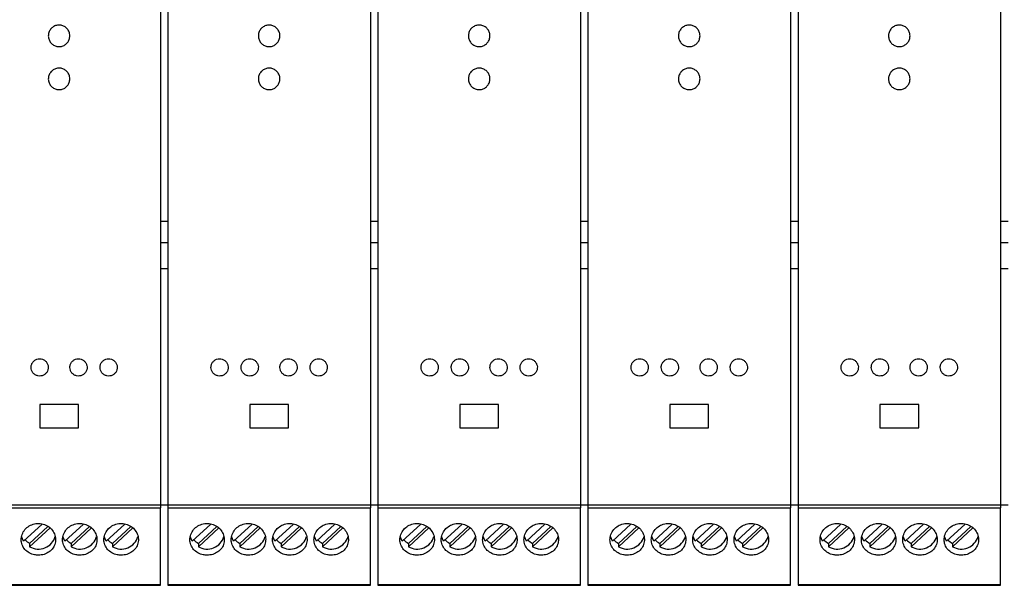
# Model space of a CAD drawing. Header units: millimetres. Extents: x 6 to 415, y 5 to 292.
# Tile 5 of 62: x 157 to 214, y 119 to 152. Entities that reach past the tile are written whole.
import ezdxf

# ---------------------------------------------------------------- set-up
doc = ezdxf.new("R2010")
doc.units = ezdxf.units.MM

msp = doc.modelspace()

# ---------------------------------------------------------------- linework, layer by layer
at = {"color": 7, "linetype": 'Continuous', "lineweight": 25}
for p, q in [((165.4785, 163.0732), (165.4785, 123.4012)), ((165.916, 163.0732), (165.916, 123.4012)), ((177.666, 163.0732), (177.666, 123.4012)), ((178.1035, 163.0732), (178.1035, 123.4012)), ((189.8535, 163.0732), (189.8535, 123.4012)), ((190.291, 163.0732), (190.291, 123.4012)), ((202.041, 163.0732), (202.041, 123.4012)), ((202.4785, 163.0732), (202.4785, 123.4012)), ((214.2285, 163.0732), (214.2285, 123.4012)), ((165.4785, 139.9012), (165.916, 139.9012)), ((177.666, 139.9012), (178.1035, 139.9012)), ((189.8535, 139.9012), (190.291, 139.9012)), ((202.041, 139.9012), (202.4785, 139.9012)), ((214.2285, 139.9012), (214.666, 139.9012)), ((165.4785, 137.1512), (165.916, 137.1512)), ((177.666, 137.1512), (178.1035, 137.1512)), ((189.8535, 137.1512), (190.291, 137.1512)), ((202.041, 137.1512), (202.4785, 137.1512)), ((214.2285, 137.1512), (214.666, 137.1512)), ((160.7285, 129.2512), (158.4785, 129.2512)), ((158.4785, 129.2512), (158.4785, 127.9012)), ((160.7285, 127.9012), (160.7285, 129.2512)), ((172.916, 129.2512), (170.666, 129.2512)), ((170.666, 129.2512), (170.666, 127.9012)), ((172.916, 127.9012), (172.916, 129.2512)), ((185.1035, 129.2512), (182.8535, 129.2512)), ((182.8535, 129.2512), (182.8535, 127.9012)), ((185.1035, 127.9012), (185.1035, 129.2512)), ((197.291, 129.2512), (195.041, 129.2512)), ((195.041, 129.2512), (195.041, 127.9012)), ((197.291, 127.9012), (197.291, 129.2512)), ((209.4785, 129.2512), (207.2285, 129.2512)), ((207.2285, 129.2512), (207.2285, 127.9012)), ((209.4785, 127.9012), (209.4785, 129.2512)), ((158.4785, 127.9012), (160.7285, 127.9012)), ((170.666, 127.9012), (172.916, 127.9012)), ((182.8535, 127.9012), (185.1035, 127.9012)), ((195.041, 127.9012), (197.291, 127.9012)), ((207.2285, 127.9012), (209.4785, 127.9012)), ((165.4785, 123.4012), (153.7285, 123.4012)), ((165.4785, 123.4012), (165.4785, 123.2512)), ((165.916, 123.4012), (165.4785, 123.4012)), ((177.666, 123.4012), (165.916, 123.4012)), ((165.916, 123.4012), (165.916, 123.2512)), ((177.666, 123.4012), (177.666, 123.2512)), ((178.1035, 123.4012), (177.666, 123.4012)), ((189.8535, 123.4012), (178.1035, 123.4012)), ((178.1035, 123.4012), (178.1035, 123.2512)), ((189.8535, 123.4012), (189.8535, 123.2512)), ((190.291, 123.4012), (189.8535, 123.4012)), ((202.041, 123.4012), (190.291, 123.4012)), ((190.291, 123.4012), (190.291, 123.2512)), ((202.041, 123.4012), (202.041, 123.2512)), ((202.4785, 123.4012), (202.041, 123.4012)), ((214.2285, 123.4012), (202.4785, 123.4012)), ((202.4785, 123.4012), (202.4785, 123.2512)), ((214.2285, 123.4012), (214.2285, 123.2512)), ((214.666, 123.4012), (214.2285, 123.4012)), ((153.7285, 123.2512), (165.4785, 123.2512)), ((165.4785, 118.7996), (165.4785, 123.2512)), ((165.916, 123.2512), (177.666, 123.2512)), ((165.916, 123.2512), (165.916, 118.7996)), ((177.666, 118.7996), (177.666, 123.2512)), ((178.1035, 123.2512), (189.8535, 123.2512)), ((178.1035, 123.2512), (178.1035, 118.7996)), ((189.8535, 118.7996), (189.8535, 123.2512)), ((190.291, 123.2512), (202.041, 123.2512)), ((190.291, 123.2512), (190.291, 118.7996)), ((202.041, 118.7996), (202.041, 123.2512)), ((202.4785, 123.2512), (214.2285, 123.2512)), ((202.4785, 123.2512), (202.4785, 118.7996)), ((214.2285, 118.7996), (214.2285, 123.2512)), ((157.5421, 121.3181), (158.6181, 122.3109)), ((159.9421, 121.3181), (161.0181, 122.3109)), ((162.3421, 121.3181), (163.4181, 122.3109)), ((167.3296, 121.3181), (168.4056, 122.3109)), ((169.7296, 121.3181), (170.8056, 122.3109)), ((172.1296, 121.3181), (173.2056, 122.3109)), ((174.5296, 121.3181), (175.6056, 122.3109)), ((179.5171, 121.3181), (180.5931, 122.3109)), ((181.9171, 121.3181), (182.9931, 122.3109)), ((184.3171, 121.3181), (185.3931, 122.3109)), ((186.7171, 121.3181), (187.7931, 122.3109)), ((191.7046, 121.3181), (192.7806, 122.3109)), ((194.1046, 121.3181), (195.1806, 122.3109)), ((196.5046, 121.3181), (197.5806, 122.3109)), ((198.9046, 121.3181), (199.9806, 122.3109)), ((203.8921, 121.3181), (204.9681, 122.3109)), ((206.2921, 121.3181), (207.3681, 122.3109)), ((208.6921, 121.3181), (209.7681, 122.3109)), ((211.0921, 121.3181), (212.1681, 122.3109)), ((158.96, 122.1667), (157.8956, 121.1846)), ((159.0802, 122.0849), (157.8956, 120.9918)), ((161.36, 122.1667), (160.2956, 121.1846)), ((161.4802, 122.0849), (160.2956, 120.9918)), ((163.76, 122.1667), (162.6956, 121.1846)), ((163.8802, 122.0849), (162.6956, 120.9918)), ((168.7475, 122.1667), (167.6831, 121.1846)), ((168.8677, 122.0849), (167.6831, 120.9918)), ((171.1475, 122.1667), (170.0831, 121.1846)), ((171.2677, 122.0849), (170.0831, 120.9918)), ((173.5475, 122.1667), (172.4831, 121.1846)), ((173.6677, 122.0849), (172.4831, 120.9918)), ((175.9475, 122.1667), (174.8831, 121.1846)), ((176.0677, 122.0849), (174.8831, 120.9918)), ((180.935, 122.1667), (179.8706, 121.1846)), ((181.0552, 122.0849), (179.8706, 120.9918)), ((183.335, 122.1667), (182.2706, 121.1846)), ((183.4552, 122.0849), (182.2706, 120.9918)), ((185.735, 122.1667), (184.6706, 121.1846)), ((185.8552, 122.0849), (184.6706, 120.9918)), ((188.135, 122.1667), (187.0706, 121.1846)), ((188.2552, 122.0849), (187.0706, 120.9918)), ((193.1225, 122.1667), (192.0581, 121.1846)), ((193.2427, 122.0849), (192.0581, 120.9918)), ((195.5225, 122.1667), (194.4581, 121.1846)), ((195.6427, 122.0849), (194.4581, 120.9918)), ((197.9225, 122.1667), (196.8581, 121.1846)), ((198.0427, 122.0849), (196.8581, 120.9918)), ((200.3225, 122.1667), (199.2581, 121.1846)), ((200.4427, 122.0849), (199.2581, 120.9918)), ((205.31, 122.1667), (204.2456, 121.1846)), ((205.4302, 122.0849), (204.2456, 120.9918)), ((207.71, 122.1667), (206.6456, 121.1846)), ((207.8302, 122.0849), (206.6456, 120.9918)), ((210.11, 122.1667), (209.0456, 121.1846)), ((210.2302, 122.0849), (209.0456, 120.9918)), ((212.51, 122.1667), (211.4456, 121.1846)), ((212.6302, 122.0849), (211.4456, 120.9918)), ((157.5421, 121.3181), (157.4263, 121.5906)), ((157.8956, 121.1846), (157.8956, 120.9918)), ((159.9421, 121.3181), (159.8263, 121.5906)), ((160.2956, 121.1846), (160.2956, 120.9918)), ((162.3421, 121.3181), (162.2263, 121.5906)), ((162.6956, 121.1846), (162.6956, 120.9918)), ((167.3296, 121.3181), (167.2138, 121.5906)), ((167.6831, 121.1846), (167.6831, 120.9918)), ((169.7296, 121.3181), (169.6138, 121.5906)), ((170.0831, 121.1846), (170.0831, 120.9918)), ((172.1296, 121.3181), (172.0138, 121.5906)), ((172.4831, 121.1846), (172.4831, 120.9918)), ((174.5296, 121.3181), (174.4138, 121.5906)), ((174.8831, 121.1846), (174.8831, 120.9918)), ((179.5171, 121.3181), (179.4013, 121.5906)), ((179.8706, 121.1846), (179.8706, 120.9918)), ((181.9171, 121.3181), (181.8013, 121.5906)), ((182.2706, 121.1846), (182.2706, 120.9918)), ((184.3171, 121.3181), (184.2013, 121.5906)), ((184.6706, 121.1846), (184.6706, 120.9918)), ((186.7171, 121.3181), (186.6013, 121.5906)), ((187.0706, 121.1846), (187.0706, 120.9918)), ((191.7046, 121.3181), (191.5888, 121.5906)), ((192.0581, 121.1846), (192.0581, 120.9918)), ((194.1046, 121.3181), (193.9888, 121.5906)), ((194.4581, 121.1846), (194.4581, 120.9918)), ((196.5046, 121.3181), (196.3888, 121.5906)), ((196.8581, 121.1846), (196.8581, 120.9918)), ((198.9046, 121.3181), (198.7888, 121.5906)), ((199.2581, 121.1846), (199.2581, 120.9918)), ((203.8921, 121.3181), (203.7763, 121.5906)), ((204.2456, 121.1846), (204.2456, 120.9918)), ((206.2921, 121.3181), (206.1763, 121.5906)), ((206.6456, 121.1846), (206.6456, 120.9918)), ((208.6921, 121.3181), (208.5763, 121.5906)), ((209.0456, 121.1846), (209.0456, 120.9918)), ((211.0921, 121.3181), (210.9763, 121.5906)), ((211.4456, 121.1846), (211.4456, 120.9918)), ((153.7285, 118.7996), (165.4785, 118.7996)), ((153.7285, 118.7512), (165.4785, 118.7512)), ((165.4785, 118.7512), (165.4785, 118.7996)), ((165.916, 118.7996), (177.666, 118.7996)), ((165.916, 118.7996), (165.916, 118.7512)), ((165.916, 118.7512), (177.666, 118.7512)), ((177.666, 118.7512), (177.666, 118.7996)), ((178.1035, 118.7996), (189.8535, 118.7996)), ((178.1035, 118.7996), (178.1035, 118.7512)), ((178.1035, 118.7512), (189.8535, 118.7512)), ((189.8535, 118.7512), (189.8535, 118.7996)), ((190.291, 118.7996), (202.041, 118.7996)), ((190.291, 118.7996), (190.291, 118.7512)), ((190.291, 118.7512), (202.041, 118.7512)), ((202.041, 118.7512), (202.041, 118.7996)), ((202.4785, 118.7996), (214.2285, 118.7996)), ((202.4785, 118.7996), (202.4785, 118.7512)), ((202.4785, 118.7512), (214.2285, 118.7512)), ((214.2285, 118.7512), (214.2285, 118.7996))]:
    msp.add_line(p, q, dxfattribs=at)
at = {"color": 8, "linetype": 'Continuous', "lineweight": 25}
for p, q in [((165.4785, 138.6512), (165.916, 138.6512)), ((177.666, 138.6512), (178.1035, 138.6512)), ((189.8535, 138.6512), (190.291, 138.6512)), ((202.041, 138.6512), (202.4785, 138.6512)), ((214.2285, 138.6512), (214.666, 138.6512))]:
    msp.add_line(p, q, dxfattribs=at)
at = {"color": 7, "linetype": 'Continuous', "lineweight": 25}
for centre, radius, start, end in [((158.3625, 122.0479), 0.9815, 221.53383, 241.59849), ((158.4044, 121.8711), 1.0159, 239.94601, 343.85018), ((160.7624, 122.0478), 0.9814, 221.53237, 241.59839), ((160.8044, 121.8711), 1.0159, 239.94598, 343.85021), ((163.1626, 122.0481), 0.9817, 221.53684, 241.59548), ((163.2044, 121.8711), 1.0159, 239.94601, 343.85018), ((168.1501, 122.0481), 0.9817, 221.53589, 241.59565), ((168.1919, 121.8711), 1.0159, 239.94608, 343.85002), ((170.55, 122.0479), 0.9815, 221.53366, 241.59711), ((170.5919, 121.8711), 1.0159, 239.94608, 343.85002), ((172.95, 122.0479), 0.9815, 221.53366, 241.59711), ((172.9919, 121.8711), 1.0159, 239.94608, 343.85002), ((175.3499, 122.0479), 0.9814, 221.5331, 241.59844), ((175.3919, 121.8711), 1.0159, 239.94606, 343.85013), ((180.3375, 122.0479), 0.9815, 221.53366, 241.59711), ((180.3794, 121.8711), 1.0159, 239.94608, 343.85002), ((182.7375, 122.0479), 0.9815, 221.53366, 241.59711), ((182.7794, 121.8711), 1.0159, 239.94608, 343.85002), ((185.1374, 122.0479), 0.9814, 221.5331, 241.59844), ((185.1794, 121.8711), 1.0159, 239.94606, 343.85013), ((187.5374, 122.0479), 0.9814, 221.5331, 241.59844), ((187.5794, 121.8711), 1.0159, 239.946, 343.8502), ((192.525, 122.0479), 0.9815, 221.53366, 241.59711), ((192.5669, 121.8711), 1.0159, 239.94608, 343.85002), ((194.9249, 122.0479), 0.9814, 221.5331, 241.59844), ((194.9669, 121.8711), 1.0159, 239.94603, 343.85016), ((197.325, 122.048), 0.9816, 221.5344, 241.59676), ((197.3669, 121.8711), 1.0159, 239.9462, 343.84989), ((199.725, 122.0479), 0.9815, 221.53412, 241.59743), ((199.7669, 121.8711), 1.0159, 239.94607, 343.85007), ((204.7125, 122.0479), 0.9815, 221.53338, 241.59778), ((204.7544, 121.8711), 1.0159, 239.94604, 343.85011), ((207.1125, 122.048), 0.9816, 221.5344, 241.59676), ((207.1544, 121.8711), 1.0159, 239.94605, 343.85004), ((209.5125, 122.0479), 0.9815, 221.53412, 241.59743), ((209.5544, 121.8711), 1.0159, 239.94607, 343.85007), ((211.9125, 122.048), 0.9815, 221.53431, 241.59724), ((211.9544, 121.8711), 1.0159, 239.94605, 343.85009)]:
    msp.add_arc(centre, radius, start, end, dxfattribs=at)
for points, knots in [([(160.2285, 150.6512), (160.2216, 150.5809), (160.2078, 150.4403), (160.1, 150.2532), (159.9412, 150.111), (159.7431, 150.0297), (159.5296, 150.0185), (159.3244, 150.0786), (159.1506, 150.2032), (159.0279, 150.3783), (158.9701, 150.5842), (158.9836, 150.7977), (159.0671, 150.9947), (159.2111, 151.153), (159.3994, 151.2546), (159.6106, 151.2881), (159.8209, 151.2499), (160.0069, 151.1442), (160.1465, 150.9831), (160.2186, 150.809), (160.2257, 150.6951), (160.2285, 150.6512)], [0, 0, 0, 0, 0.0537159, 0.1074319, 0.1611348, 0.2148167, 0.2684811, 0.3221377, 0.3757992, 0.4294729, 0.4831677, 0.536883, 0.5906099, 0.6443305, 0.6980297, 0.7516987, 0.8053453, 0.8589929, 0.9126613, 0.9663594, 1, 1, 1, 1]), ([(172.416, 150.6512), (172.4091, 150.5809), (172.3953, 150.4403), (172.2875, 150.2532), (172.1287, 150.111), (171.9306, 150.0297), (171.7171, 150.0185), (171.5119, 150.0786), (171.3381, 150.2032), (171.2154, 150.3783), (171.1576, 150.5842), (171.1711, 150.7977), (171.2546, 150.9947), (171.3986, 151.153), (171.5869, 151.2546), (171.7981, 151.2881), (172.0084, 151.2499), (172.1944, 151.1442), (172.334, 150.9831), (172.4061, 150.809), (172.4132, 150.6951), (172.416, 150.6512)], [0, 0, 0, 0, 0.0537158, 0.1074323, 0.1611352, 0.2148162, 0.2684807, 0.3221382, 0.375799, 0.4294732, 0.4831681, 0.5368835, 0.5906101, 0.6443313, 0.6980297, 0.7516978, 0.8053454, 0.8589922, 0.9126607, 0.9663595, 1, 1, 1, 1]), ([(184.6035, 150.6512), (184.5966, 150.5809), (184.5828, 150.4403), (184.475, 150.2532), (184.3162, 150.111), (184.1181, 150.0297), (183.9046, 150.0185), (183.6994, 150.0786), (183.5256, 150.2032), (183.4029, 150.3783), (183.3451, 150.5842), (183.3586, 150.7977), (183.4421, 150.9947), (183.5861, 151.153), (183.7744, 151.2546), (183.9856, 151.2881), (184.1959, 151.2499), (184.3819, 151.1442), (184.5215, 150.9831), (184.5936, 150.809), (184.6007, 150.6951), (184.6035, 150.6512)], [0, 0, 0, 0, 0.0537158, 0.1074323, 0.1611352, 0.2148162, 0.2684807, 0.3221382, 0.375799, 0.4294732, 0.4831681, 0.5368835, 0.5906101, 0.6443313, 0.6980297, 0.7516978, 0.8053454, 0.8589922, 0.9126607, 0.9663595, 1, 1, 1, 1]), ([(196.791, 150.6512), (196.7841, 150.5809), (196.7703, 150.4403), (196.6625, 150.2532), (196.5037, 150.111), (196.3056, 150.0297), (196.0921, 150.0185), (195.8869, 150.0786), (195.7131, 150.2032), (195.5904, 150.3783), (195.5326, 150.5842), (195.5461, 150.7977), (195.6296, 150.9947), (195.7736, 151.153), (195.9619, 151.2546), (196.1731, 151.2881), (196.3834, 151.2499), (196.5694, 151.1442), (196.709, 150.9831), (196.7811, 150.809), (196.7882, 150.6951), (196.791, 150.6512)], [0, 0, 0, 0, 0.0537159, 0.1074323, 0.1611349, 0.2148164, 0.2684808, 0.3221384, 0.3757992, 0.4294733, 0.4831681, 0.5368834, 0.59061, 0.6443315, 0.6980299, 0.751698, 0.8053451, 0.8589923, 0.9126608, 0.9663595, 1, 1, 1, 1]), ([(208.9785, 150.6512), (208.9716, 150.5809), (208.9578, 150.4403), (208.85, 150.2532), (208.6912, 150.111), (208.4931, 150.0297), (208.2796, 150.0185), (208.0744, 150.0786), (207.9006, 150.2032), (207.7779, 150.3783), (207.7201, 150.5842), (207.7336, 150.7977), (207.8171, 150.9947), (207.9611, 151.153), (208.1494, 151.2546), (208.3606, 151.2881), (208.5709, 151.2499), (208.7569, 151.1442), (208.8965, 150.9831), (208.9686, 150.809), (208.9757, 150.6951), (208.9785, 150.6512)], [0, 0, 0, 0, 0.0537159, 0.1074321, 0.161135, 0.2148165, 0.268481, 0.3221385, 0.3757989, 0.4294734, 0.4831681, 0.5368834, 0.59061, 0.6443315, 0.69803, 0.751698, 0.8053451, 0.8589923, 0.9126608, 0.9663595, 1, 1, 1, 1]), ([(160.2285, 148.1512), (160.2216, 148.0809), (160.2078, 147.9403), (160.1, 147.7532), (159.9413, 147.611), (159.7432, 147.5297), (159.5297, 147.5185), (159.3245, 147.5786), (159.1507, 147.7032), (159.0279, 147.8783), (158.9701, 148.0842), (158.9836, 148.2977), (159.0671, 148.4946), (159.211, 148.6529), (159.3992, 148.7545), (159.6104, 148.7881), (159.8208, 148.7499), (160.0069, 148.6442), (160.1465, 148.4831), (160.2186, 148.3089), (160.2257, 148.195), (160.2285, 148.1512)], [0, 0, 0, 0, 0.0536935, 0.1073871, 0.1610782, 0.2147642, 0.2684469, 0.3221306, 0.3758142, 0.4294989, 0.4831878, 0.5368811, 0.5905783, 0.6442753, 0.6979674, 0.7516524, 0.805329, 0.8590065, 0.9126913, 0.9663833, 1, 1, 1, 1]), ([(172.416, 148.1512), (172.4091, 148.0809), (172.3953, 147.9403), (172.2875, 147.7532), (172.1288, 147.611), (171.9307, 147.5297), (171.7172, 147.5185), (171.512, 147.5786), (171.3382, 147.7032), (171.2154, 147.8783), (171.1576, 148.0842), (171.1711, 148.2977), (171.2546, 148.4946), (171.3985, 148.6529), (171.5867, 148.7545), (171.7979, 148.7881), (172.0083, 148.7499), (172.1944, 148.6442), (172.334, 148.4831), (172.4061, 148.3089), (172.4132, 148.195), (172.416, 148.1512)], [0, 0, 0, 0, 0.0536935, 0.107387, 0.1610774, 0.2147635, 0.2684481, 0.3221308, 0.3758137, 0.4294989, 0.4831875, 0.5368807, 0.5905779, 0.6442749, 0.6979678, 0.7516519, 0.8053294, 0.8590069, 0.912691, 0.9663834, 1, 1, 1, 1]), ([(184.6035, 148.1512), (184.5966, 148.0809), (184.5828, 147.9403), (184.475, 147.7532), (184.3163, 147.611), (184.1182, 147.5297), (183.9047, 147.5185), (183.6995, 147.5786), (183.5257, 147.7032), (183.4029, 147.8783), (183.3451, 148.0842), (183.3586, 148.2977), (183.4421, 148.4946), (183.586, 148.6529), (183.7742, 148.7545), (183.9854, 148.7881), (184.1958, 148.7499), (184.3819, 148.6442), (184.5215, 148.4831), (184.5936, 148.3089), (184.6007, 148.195), (184.6035, 148.1512)], [0, 0, 0, 0, 0.0536935, 0.107387, 0.1610774, 0.2147635, 0.2684471, 0.3221308, 0.3758136, 0.4294989, 0.4831874, 0.5368807, 0.5905779, 0.6442749, 0.6979678, 0.7516519, 0.8053294, 0.8590069, 0.912691, 0.9663834, 1, 1, 1, 1]), ([(196.791, 148.1512), (196.7841, 148.0809), (196.7703, 147.9403), (196.6625, 147.7532), (196.5038, 147.611), (196.3057, 147.5297), (196.0922, 147.5185), (195.887, 147.5786), (195.7132, 147.7032), (195.5904, 147.8783), (195.5326, 148.0842), (195.5461, 148.2977), (195.6296, 148.4946), (195.7735, 148.6529), (195.9617, 148.7545), (196.1729, 148.7881), (196.3833, 148.7499), (196.5694, 148.6442), (196.709, 148.4831), (196.7811, 148.3089), (196.7882, 148.195), (196.791, 148.1512)], [0, 0, 0, 0, 0.0536936, 0.1073872, 0.1610776, 0.2147636, 0.2684478, 0.3221305, 0.3758138, 0.4294987, 0.4831873, 0.5368806, 0.5905778, 0.6442751, 0.6979676, 0.7516518, 0.8053293, 0.8590068, 0.9126909, 0.9663833, 1, 1, 1, 1]), ([(208.9785, 148.1512), (208.9716, 148.0809), (208.9578, 147.9403), (208.85, 147.7532), (208.6913, 147.611), (208.4932, 147.5297), (208.2797, 147.5185), (208.0745, 147.5786), (207.9007, 147.7032), (207.7779, 147.8783), (207.7201, 148.0842), (207.7336, 148.2977), (207.8171, 148.4946), (207.961, 148.6529), (208.1492, 148.7545), (208.3604, 148.7881), (208.5708, 148.7499), (208.7569, 148.6442), (208.8965, 148.4831), (208.9686, 148.3089), (208.9757, 148.195), (208.9785, 148.1512)], [0, 0, 0, 0, 0.0536936, 0.1073872, 0.1610776, 0.2147636, 0.2684473, 0.3221305, 0.3758138, 0.4294987, 0.4831873, 0.5368806, 0.5905778, 0.6442751, 0.6979676, 0.7516518, 0.8053293, 0.8590068, 0.9126909, 0.9663833, 1, 1, 1, 1]), ([(157.9785, 131.4012), (157.9841, 131.3448), (157.9952, 131.2319), (158.082, 131.0818), (158.2097, 130.9681), (158.3687, 130.9036), (158.5392, 130.8953), (158.7027, 130.9437), (158.841, 131.0431), (158.9389, 131.1828), (158.9853, 131.3475), (158.9744, 131.5187), (158.9072, 131.6768), (158.7913, 131.8036), (158.6401, 131.8845), (158.4712, 131.9107), (158.3035, 131.8797), (158.1553, 131.7951), (158.044, 131.6665), (157.9864, 131.5275), (157.9807, 131.4364), (157.9785, 131.4012)], [0, 0, 0, 0, 0.0539967, 0.107998, 0.1618939, 0.2155557, 0.2689909, 0.322315, 0.3756954, 0.4292707, 0.4830889, 0.5370873, 0.5911244, 0.645049, 0.6987616, 0.7522635, 0.8056339, 0.8590051, 0.9125097, 0.9662272, 1, 1, 1, 1]), ([(160.2285, 131.4012), (160.2341, 131.3448), (160.2452, 131.2319), (160.332, 131.0818), (160.4597, 130.9681), (160.6187, 130.9036), (160.7892, 130.8953), (160.9527, 130.9437), (161.091, 131.0431), (161.1889, 131.1828), (161.2353, 131.3475), (161.2244, 131.5187), (161.1572, 131.6768), (161.0413, 131.8036), (160.8901, 131.8845), (160.7212, 131.9107), (160.5535, 131.8797), (160.4053, 131.7951), (160.294, 131.6665), (160.2364, 131.5275), (160.2307, 131.4364), (160.2285, 131.4012)], [0, 0, 0, 0, 0.05399676, 0.10799807, 0.16189393, 0.21555579, 0.26899096, 0.32231513, 0.37569554, 0.42927085, 0.48308904, 0.53708749, 0.59112459, 0.64504914, 0.69876388, 0.75226342, 0.80563387, 0.8590051, 0.91250964, 0.96622723, 1, 1, 1, 1]), ([(161.9785, 131.4012), (161.9841, 131.3448), (161.9952, 131.2319), (162.082, 131.0818), (162.2097, 130.9681), (162.3687, 130.9036), (162.5392, 130.8953), (162.7027, 130.9437), (162.841, 131.0431), (162.9389, 131.1828), (162.9853, 131.3475), (162.9744, 131.5187), (162.9072, 131.6768), (162.7913, 131.8036), (162.6401, 131.8845), (162.4712, 131.9107), (162.3035, 131.8797), (162.1553, 131.7951), (162.044, 131.6665), (161.9864, 131.5275), (161.9807, 131.4364), (161.9785, 131.4012)], [0, 0, 0, 0, 0.05399676, 0.10799807, 0.16189393, 0.21555579, 0.26899096, 0.32231513, 0.37569554, 0.42927085, 0.48308904, 0.53708749, 0.59112459, 0.64504914, 0.69876388, 0.75226342, 0.80563387, 0.8590051, 0.91250964, 0.96622723, 1, 1, 1, 1]), ([(168.416, 131.4012), (168.4216, 131.3448), (168.4327, 131.2319), (168.5195, 131.0818), (168.6472, 130.9681), (168.8062, 130.9036), (168.9767, 130.8953), (169.1402, 130.9437), (169.2785, 131.0431), (169.3764, 131.1828), (169.4228, 131.3475), (169.4119, 131.5187), (169.3447, 131.6768), (169.2288, 131.8036), (169.0776, 131.8845), (168.9087, 131.9107), (168.741, 131.8797), (168.5928, 131.7951), (168.4815, 131.6665), (168.4239, 131.5275), (168.4182, 131.4364), (168.416, 131.4012)], [0, 0, 0, 0, 0.0539969, 0.1079971, 0.1618938, 0.2155568, 0.2689919, 0.3223161, 0.3756955, 0.4292708, 0.4830887, 0.537087, 0.5911241, 0.6450479, 0.6987626, 0.7522633, 0.8056326, 0.8590048, 0.9125093, 0.9662274, 1, 1, 1, 1]), ([(170.166, 131.4012), (170.1716, 131.3448), (170.1827, 131.2319), (170.2695, 131.0818), (170.3972, 130.9681), (170.5562, 130.9036), (170.7267, 130.8953), (170.8902, 130.9437), (171.0285, 131.0431), (171.1264, 131.1828), (171.1728, 131.3475), (171.1619, 131.5187), (171.0947, 131.6768), (170.9788, 131.8036), (170.8276, 131.8845), (170.6587, 131.9107), (170.491, 131.8797), (170.3428, 131.7951), (170.2315, 131.6665), (170.1739, 131.5275), (170.1682, 131.4364), (170.166, 131.4012)], [0, 0, 0, 0, 0.0539969, 0.1079971, 0.1618938, 0.2155568, 0.2689919, 0.3223161, 0.3756955, 0.4292708, 0.4830887, 0.537087, 0.5911241, 0.6450479, 0.6987626, 0.7522633, 0.8056326, 0.8590048, 0.9125093, 0.9662274, 1, 1, 1, 1]), ([(172.416, 131.4012), (172.4216, 131.3448), (172.4327, 131.2319), (172.5195, 131.0818), (172.6472, 130.9681), (172.8062, 130.9036), (172.9767, 130.8953), (173.1402, 130.9437), (173.2785, 131.0431), (173.3764, 131.1828), (173.4228, 131.3475), (173.4119, 131.5187), (173.3447, 131.6768), (173.2288, 131.8036), (173.0776, 131.8845), (172.9087, 131.9107), (172.741, 131.8797), (172.5928, 131.7951), (172.4815, 131.6665), (172.4239, 131.5275), (172.4182, 131.4364), (172.416, 131.4012)], [0, 0, 0, 0, 0.053997, 0.1079972, 0.161894, 0.215557, 0.2689923, 0.3223153, 0.3756948, 0.4292702, 0.4830884, 0.5370869, 0.5911236, 0.6450474, 0.6987622, 0.752263, 0.8056323, 0.8590046, 0.9125092, 0.9662273, 1, 1, 1, 1]), ([(174.166, 131.4012), (174.1716, 131.3448), (174.1827, 131.2319), (174.2695, 131.0818), (174.3972, 130.9681), (174.5562, 130.9036), (174.7267, 130.8953), (174.8902, 130.9437), (175.0285, 131.0431), (175.1264, 131.1828), (175.1728, 131.3475), (175.1619, 131.5187), (175.0947, 131.6768), (174.9788, 131.8036), (174.8276, 131.8845), (174.6587, 131.9107), (174.491, 131.8797), (174.3428, 131.7951), (174.2315, 131.6665), (174.1739, 131.5275), (174.1682, 131.4364), (174.166, 131.4012)], [0, 0, 0, 0, 0.053997, 0.1079972, 0.161894, 0.215557, 0.2689922, 0.3223164, 0.375695, 0.4292703, 0.4830885, 0.537087, 0.5911237, 0.6450475, 0.6987623, 0.752263, 0.8056324, 0.8590047, 0.9125093, 0.9662273, 1, 1, 1, 1]), ([(180.6035, 131.4012), (180.6091, 131.3448), (180.6202, 131.2319), (180.707, 131.0818), (180.8347, 130.9681), (180.9937, 130.9036), (181.1642, 130.8953), (181.3277, 130.9437), (181.466, 131.0431), (181.5639, 131.1828), (181.6103, 131.3475), (181.5994, 131.5187), (181.5322, 131.6768), (181.4163, 131.8036), (181.2651, 131.8845), (181.0962, 131.9107), (180.9285, 131.8797), (180.7803, 131.7951), (180.669, 131.6665), (180.6114, 131.5275), (180.6057, 131.4364), (180.6035, 131.4012)], [0, 0, 0, 0, 0.05399697, 0.10799715, 0.16189392, 0.21555689, 0.26899209, 0.32231627, 0.37569574, 0.42927107, 0.48308895, 0.53708734, 0.59112447, 0.64504823, 0.698763, 0.75226372, 0.80563303, 0.85900427, 0.91250961, 0.96622722, 1, 1, 1, 1]), ([(182.3535, 131.4012), (182.3591, 131.3448), (182.3702, 131.2319), (182.457, 131.0818), (182.5847, 130.9681), (182.7437, 130.9036), (182.9142, 130.8953), (183.0777, 130.9437), (183.216, 131.0431), (183.3139, 131.1828), (183.3603, 131.3475), (183.3494, 131.5187), (183.2822, 131.6768), (183.1663, 131.8036), (183.0151, 131.8845), (182.8462, 131.9107), (182.6785, 131.8797), (182.5303, 131.7951), (182.419, 131.6665), (182.3614, 131.5275), (182.3557, 131.4364), (182.3535, 131.4012)], [0, 0, 0, 0, 0.053997, 0.1079971, 0.1618939, 0.2155568, 0.268992, 0.3223161, 0.3756956, 0.4292709, 0.4830891, 0.5370875, 0.5911246, 0.6450484, 0.6987631, 0.7522638, 0.8056331, 0.8590043, 0.9125096, 0.9662272, 1, 1, 1, 1]), ([(184.6035, 131.4012), (184.6091, 131.3448), (184.6202, 131.2319), (184.707, 131.0818), (184.8347, 130.9681), (184.9937, 130.9036), (185.1642, 130.8953), (185.3277, 130.9437), (185.466, 131.0431), (185.5639, 131.1828), (185.6103, 131.3475), (185.5994, 131.5187), (185.5322, 131.6768), (185.4163, 131.8036), (185.2651, 131.8845), (185.0962, 131.9107), (184.9285, 131.8797), (184.7803, 131.7951), (184.669, 131.6665), (184.6114, 131.5275), (184.6057, 131.4364), (184.6035, 131.4012)], [0, 0, 0, 0, 0.053997, 0.1079971, 0.1618939, 0.2155568, 0.268992, 0.3223162, 0.3756957, 0.4292703, 0.4830885, 0.5370869, 0.591124, 0.6450477, 0.6987625, 0.7522632, 0.8056325, 0.8590048, 0.9125093, 0.9662274, 1, 1, 1, 1]), ([(186.3535, 131.4012), (186.3591, 131.3448), (186.3702, 131.2319), (186.457, 131.0818), (186.5847, 130.9681), (186.7437, 130.9036), (186.9142, 130.8953), (187.0777, 130.9437), (187.216, 131.0431), (187.3139, 131.1828), (187.3603, 131.3475), (187.3494, 131.5187), (187.2822, 131.6768), (187.1663, 131.8036), (187.0151, 131.8845), (186.8462, 131.9107), (186.6785, 131.8797), (186.5303, 131.7951), (186.419, 131.6665), (186.3614, 131.5275), (186.3557, 131.4364), (186.3535, 131.4012)], [0, 0, 0, 0, 0.0539969, 0.1079971, 0.1618938, 0.2155568, 0.2689919, 0.3223161, 0.3756955, 0.4292708, 0.4830887, 0.537087, 0.5911241, 0.6450479, 0.6987626, 0.7522633, 0.8056326, 0.8590048, 0.9125093, 0.9662274, 1, 1, 1, 1]), ([(192.791, 131.4012), (192.7966, 131.3448), (192.8077, 131.2319), (192.8945, 131.0818), (193.0222, 130.9681), (193.1812, 130.9036), (193.3517, 130.8953), (193.5152, 130.9437), (193.6535, 131.0431), (193.7514, 131.1828), (193.7978, 131.3475), (193.7869, 131.5187), (193.7197, 131.6768), (193.6038, 131.8036), (193.4526, 131.8845), (193.2837, 131.9107), (193.116, 131.8797), (192.9678, 131.7951), (192.8565, 131.6665), (192.7989, 131.5275), (192.7932, 131.4364), (192.791, 131.4012)], [0, 0, 0, 0, 0.0539968, 0.1079976, 0.1618944, 0.2155563, 0.2689915, 0.3223157, 0.3756952, 0.4292705, 0.4830888, 0.5370873, 0.5911244, 0.6450482, 0.698763, 0.7522626, 0.8056331, 0.8590043, 0.9125097, 0.9662273, 1, 1, 1, 1]), ([(194.541, 131.4012), (194.5466, 131.3448), (194.5577, 131.2319), (194.6445, 131.0818), (194.7722, 130.9681), (194.9312, 130.9036), (195.1017, 130.8953), (195.2652, 130.9437), (195.4035, 131.0431), (195.5014, 131.1828), (195.5478, 131.3475), (195.5369, 131.5187), (195.4697, 131.6768), (195.3538, 131.8036), (195.2026, 131.8845), (195.0337, 131.9107), (194.866, 131.8797), (194.7178, 131.7951), (194.6065, 131.6665), (194.5489, 131.5275), (194.5432, 131.4364), (194.541, 131.4012)], [0, 0, 0, 0, 0.0539968, 0.1079976, 0.1618944, 0.2155563, 0.2689915, 0.3223158, 0.3756953, 0.4292706, 0.4830887, 0.5370872, 0.5911243, 0.6450481, 0.6987629, 0.7522625, 0.805633, 0.8590043, 0.9125097, 0.9662273, 1, 1, 1, 1]), ([(196.791, 131.4012), (196.7966, 131.3448), (196.8077, 131.2319), (196.8945, 131.0818), (197.0222, 130.9681), (197.1812, 130.9036), (197.3517, 130.8953), (197.5152, 130.9437), (197.6535, 131.0431), (197.7514, 131.1828), (197.7978, 131.3475), (197.7869, 131.5187), (197.7197, 131.6768), (197.6038, 131.8036), (197.4526, 131.8845), (197.2837, 131.9107), (197.116, 131.8797), (196.9678, 131.7951), (196.8565, 131.6665), (196.7989, 131.5275), (196.7932, 131.4364), (196.791, 131.4012)], [0, 0, 0, 0, 0.0539969, 0.1079974, 0.1618942, 0.2155561, 0.2689919, 0.3223155, 0.375695, 0.4292704, 0.4830886, 0.5370871, 0.591124, 0.6450478, 0.6987621, 0.7522628, 0.8056327, 0.8590045, 0.9125095, 0.9662273, 1, 1, 1, 1]), ([(198.541, 131.4012), (198.5466, 131.3448), (198.5577, 131.2319), (198.6445, 131.0818), (198.7722, 130.9681), (198.9312, 130.9036), (199.1017, 130.8953), (199.2652, 130.9437), (199.4035, 131.0431), (199.5014, 131.1828), (199.5478, 131.3475), (199.5369, 131.5187), (199.4697, 131.6768), (199.3538, 131.8036), (199.2026, 131.8845), (199.0337, 131.9107), (198.866, 131.8797), (198.7178, 131.7951), (198.6065, 131.6665), (198.5489, 131.5275), (198.5432, 131.4364), (198.541, 131.4012)], [0, 0, 0, 0, 0.0539969, 0.1079974, 0.1618942, 0.2155566, 0.2689918, 0.322316, 0.3756951, 0.4292704, 0.4830886, 0.5370871, 0.591124, 0.6450478, 0.6987621, 0.7522628, 0.8056327, 0.8590045, 0.9125095, 0.9662273, 1, 1, 1, 1]), ([(204.9785, 131.4012), (204.9841, 131.3448), (204.9952, 131.2319), (205.082, 131.0818), (205.2097, 130.9681), (205.3687, 130.9036), (205.5392, 130.8953), (205.7027, 130.9437), (205.841, 131.0431), (205.9389, 131.1828), (205.9853, 131.3475), (205.9744, 131.5187), (205.9072, 131.6768), (205.7913, 131.8036), (205.6401, 131.8845), (205.4712, 131.9107), (205.3035, 131.8797), (205.1553, 131.7951), (205.044, 131.6665), (204.9864, 131.5275), (204.9807, 131.4364), (204.9785, 131.4012)], [0, 0, 0, 0, 0.05399689, 0.10799737, 0.16189415, 0.21555659, 0.26899239, 0.32231602, 0.3756955, 0.42927084, 0.4830889, 0.53708734, 0.59112448, 0.64504826, 0.69876251, 0.75226325, 0.80563257, 0.85900485, 0.91250943, 0.96622727, 1, 1, 1, 1]), ([(206.7285, 131.4012), (206.7341, 131.3448), (206.7452, 131.2319), (206.832, 131.0818), (206.9597, 130.9681), (207.1187, 130.9036), (207.2892, 130.8953), (207.4527, 130.9437), (207.591, 131.0431), (207.6889, 131.1828), (207.7353, 131.3475), (207.7244, 131.5187), (207.6572, 131.6768), (207.5413, 131.8036), (207.3901, 131.8845), (207.2212, 131.9107), (207.0535, 131.8797), (206.9053, 131.7951), (206.794, 131.6665), (206.7364, 131.5275), (206.7307, 131.4364), (206.7285, 131.4012)], [0, 0, 0, 0, 0.0539969, 0.1079973, 0.1618941, 0.2155565, 0.2689923, 0.322316, 0.3756954, 0.4292708, 0.483089, 0.5370874, 0.5911246, 0.6450479, 0.6987627, 0.7522634, 0.8056327, 0.8590045, 0.9125094, 0.9662273, 1, 1, 1, 1]), ([(208.9785, 131.4012), (208.9841, 131.3448), (208.9952, 131.2319), (209.082, 131.0818), (209.2097, 130.9681), (209.3687, 130.9036), (209.5392, 130.8953), (209.7027, 130.9437), (209.841, 131.0431), (209.9389, 131.1828), (209.9853, 131.3475), (209.9744, 131.5187), (209.9072, 131.6768), (209.7913, 131.8036), (209.6401, 131.8845), (209.4712, 131.9107), (209.3035, 131.8797), (209.1553, 131.7951), (209.044, 131.6665), (208.9864, 131.5275), (208.9807, 131.4364), (208.9785, 131.4012)], [0, 0, 0, 0, 0.0539969, 0.1079973, 0.1618941, 0.2155565, 0.2689917, 0.3223159, 0.3756954, 0.4292704, 0.4830886, 0.537087, 0.5911242, 0.6450479, 0.6987622, 0.7522629, 0.8056328, 0.8590046, 0.9125095, 0.9662273, 1, 1, 1, 1]), ([(210.7285, 131.4012), (210.7341, 131.3448), (210.7452, 131.2319), (210.832, 131.0818), (210.9597, 130.9681), (211.1187, 130.9036), (211.2892, 130.8953), (211.4527, 130.9437), (211.591, 131.0431), (211.6889, 131.1828), (211.7353, 131.3475), (211.7244, 131.5187), (211.6572, 131.6768), (211.5413, 131.8036), (211.3901, 131.8845), (211.2212, 131.9107), (211.0535, 131.8797), (210.9053, 131.7951), (210.794, 131.6665), (210.7364, 131.5275), (210.7307, 131.4364), (210.7285, 131.4012)], [0, 0, 0, 0, 0.0539969, 0.1079974, 0.1618941, 0.2155566, 0.2689921, 0.322316, 0.3756952, 0.4292706, 0.4830887, 0.5370871, 0.5911242, 0.6450479, 0.6987622, 0.7522629, 0.8056325, 0.8590045, 0.9125095, 0.9662273, 1, 1, 1, 1]), ([(158.4035, 120.5002), (158.5156, 120.5098), (158.7396, 120.5291), (159.0382, 120.6802), (159.266, 120.9057), (159.3971, 121.1923), (159.4161, 121.5062), (159.3216, 121.8125), (159.1247, 122.0763), (158.8462, 122.2663), (158.5174, 122.3579), (158.1765, 122.3391), (157.8619, 122.2134), (157.6073, 121.9964), (157.4416, 121.7138), (157.3844, 121.4001), (157.4417, 121.0925), (157.6063, 120.8235), (157.8605, 120.6222), (158.1418, 120.5155), (158.3289, 120.5045), (158.4035, 120.5002)], [0, 0, 0, 0, 0.053458, 0.106908, 0.1605699, 0.2143718, 0.2679446, 0.3212797, 0.3747326, 0.4284799, 0.4822402, 0.5357077, 0.5890342, 0.6425915, 0.69639, 0.7500658, 0.8034496, 0.8568227, 0.9104834, 0.9642857, 1, 1, 1, 1]), ([(160.8035, 120.5002), (160.9156, 120.5098), (161.1396, 120.5291), (161.4382, 120.6802), (161.666, 120.9057), (161.7971, 121.1923), (161.8161, 121.5062), (161.7216, 121.8125), (161.5247, 122.0763), (161.2462, 122.2663), (160.9174, 122.3579), (160.5765, 122.3391), (160.2619, 122.2134), (160.0073, 121.9964), (159.8416, 121.7138), (159.7844, 121.4001), (159.8417, 121.0925), (160.0063, 120.8235), (160.2605, 120.6222), (160.5418, 120.5155), (160.7289, 120.5045), (160.8035, 120.5002)], [0, 0, 0, 0, 0.0534592, 0.1069092, 0.1605712, 0.2143727, 0.2679456, 0.3212807, 0.3747343, 0.4284816, 0.4822408, 0.5357084, 0.589036, 0.6425924, 0.696391, 0.7500668, 0.8034506, 0.8568238, 0.9104845, 0.9642869, 1, 1, 1, 1]), ([(163.2035, 120.5002), (163.3156, 120.5098), (163.5396, 120.5291), (163.8382, 120.6802), (164.066, 120.9057), (164.1971, 121.1923), (164.2161, 121.5062), (164.1216, 121.8125), (163.9247, 122.0763), (163.6462, 122.2663), (163.3174, 122.3579), (162.9765, 122.3391), (162.6619, 122.2134), (162.4073, 121.9964), (162.2416, 121.7138), (162.1844, 121.4001), (162.2417, 121.0925), (162.4063, 120.8235), (162.6605, 120.6222), (162.9418, 120.5155), (163.1289, 120.5045), (163.2035, 120.5002)], [0, 0, 0, 0, 0.053458, 0.106908, 0.1605699, 0.2143716, 0.2679445, 0.3212794, 0.374733, 0.4284803, 0.4822406, 0.5357069, 0.5890345, 0.6425909, 0.69639, 0.7500658, 0.8034495, 0.8568227, 0.9104834, 0.9642857, 1, 1, 1, 1]), ([(168.191, 120.5002), (168.3031, 120.5098), (168.5271, 120.5291), (168.8257, 120.6802), (169.0535, 120.9057), (169.1846, 121.1923), (169.2036, 121.5062), (169.1091, 121.8125), (168.9122, 122.0763), (168.6337, 122.2663), (168.3049, 122.3579), (167.964, 122.3391), (167.6494, 122.2134), (167.3948, 121.9964), (167.2291, 121.7138), (167.1719, 121.4001), (167.2292, 121.0925), (167.3938, 120.8235), (167.648, 120.6222), (167.9293, 120.5155), (168.1164, 120.5045), (168.191, 120.5002)], [0, 0, 0, 0, 0.0534586, 0.1069091, 0.1605707, 0.2143724, 0.2679452, 0.3212801, 0.3747337, 0.4284806, 0.4822403, 0.5357079, 0.5890355, 0.6425918, 0.6963907, 0.7500664, 0.8034502, 0.8568237, 0.910484, 0.9642863, 1, 1, 1, 1]), ([(170.591, 120.5002), (170.7031, 120.5098), (170.9271, 120.5291), (171.2257, 120.6802), (171.4535, 120.9057), (171.5846, 121.1923), (171.6036, 121.5062), (171.5091, 121.8125), (171.3122, 122.0763), (171.0337, 122.2663), (170.7049, 122.3579), (170.364, 122.3391), (170.0494, 122.2134), (169.7948, 121.9964), (169.6291, 121.7138), (169.5719, 121.4001), (169.6292, 121.0925), (169.7938, 120.8235), (170.048, 120.6222), (170.3293, 120.5155), (170.5164, 120.5045), (170.591, 120.5002)], [0, 0, 0, 0, 0.0534586, 0.1069091, 0.1605707, 0.2143723, 0.2679452, 0.3212803, 0.3747339, 0.4284807, 0.4822404, 0.535708, 0.5890356, 0.6425919, 0.6963907, 0.7500665, 0.8034503, 0.8568237, 0.910484, 0.9642869, 1, 1, 1, 1]), ([(172.991, 120.5002), (173.1031, 120.5098), (173.3271, 120.5291), (173.6257, 120.6802), (173.8535, 120.9057), (173.9846, 121.1923), (174.0036, 121.5062), (173.9091, 121.8125), (173.7122, 122.0763), (173.4337, 122.2663), (173.1049, 122.3579), (172.764, 122.3391), (172.4494, 122.2134), (172.1948, 121.9964), (172.0291, 121.7138), (171.9719, 121.4001), (172.0292, 121.0925), (172.1938, 120.8235), (172.448, 120.6222), (172.7293, 120.5155), (172.9164, 120.5045), (172.991, 120.5002)], [0, 0, 0, 0, 0.053458, 0.1069086, 0.1605701, 0.2143718, 0.2679447, 0.3212798, 0.3747334, 0.4284802, 0.48224, 0.5357075, 0.5890346, 0.6425914, 0.69639, 0.7500659, 0.8034497, 0.8568231, 0.9104834, 0.9642863, 1, 1, 1, 1]), ([(175.391, 120.5002), (175.5031, 120.5098), (175.7271, 120.5291), (176.0257, 120.6802), (176.2535, 120.9057), (176.3846, 121.1923), (176.4036, 121.5062), (176.3091, 121.8125), (176.1122, 122.0763), (175.8337, 122.2663), (175.5049, 122.3579), (175.164, 122.3391), (174.8494, 122.2134), (174.5948, 121.9964), (174.4291, 121.7138), (174.3719, 121.4001), (174.4292, 121.0925), (174.5938, 120.8235), (174.848, 120.6222), (175.1293, 120.5155), (175.3164, 120.5045), (175.391, 120.5002)], [0, 0, 0, 0, 0.053458, 0.1069085, 0.1605701, 0.214372, 0.2679448, 0.3212799, 0.3747332, 0.4284805, 0.4822402, 0.5357078, 0.5890348, 0.6425916, 0.6963901, 0.750066, 0.8034498, 0.8568232, 0.910484, 0.9642863, 1, 1, 1, 1]), ([(180.3785, 120.5002), (180.4906, 120.5098), (180.7146, 120.5291), (181.0132, 120.6802), (181.241, 120.9057), (181.3721, 121.1923), (181.3911, 121.5062), (181.2966, 121.8125), (181.0997, 122.0763), (180.8212, 122.2663), (180.4924, 122.3579), (180.1515, 122.3391), (179.8369, 122.2134), (179.5823, 121.9964), (179.4166, 121.7138), (179.3594, 121.4001), (179.4167, 121.0925), (179.5813, 120.8235), (179.8355, 120.6222), (180.1168, 120.5155), (180.3039, 120.5045), (180.3785, 120.5002)], [0, 0, 0, 0, 0.05345861, 0.10690913, 0.1605707, 0.21437238, 0.26794524, 0.32128033, 0.37473394, 0.42848077, 0.48224051, 0.53570807, 0.58903569, 0.64259206, 0.69639059, 0.75006648, 0.80345028, 0.8568237, 0.91048399, 0.96428692, 1, 1, 1, 1]), ([(182.7785, 120.5002), (182.8906, 120.5098), (183.1146, 120.5291), (183.4132, 120.6802), (183.641, 120.9057), (183.7721, 121.1923), (183.7911, 121.5062), (183.6966, 121.8125), (183.4997, 122.0763), (183.2212, 122.2663), (182.8924, 122.3579), (182.5515, 122.3391), (182.2369, 122.2134), (181.9823, 121.9964), (181.8166, 121.7138), (181.7594, 121.4001), (181.8167, 121.0925), (181.9813, 120.8235), (182.2355, 120.6222), (182.5168, 120.5155), (182.7039, 120.5045), (182.7785, 120.5002)], [0, 0, 0, 0, 0.05345803, 0.10690855, 0.16057012, 0.21437203, 0.26794485, 0.32127994, 0.37473356, 0.42848039, 0.48224012, 0.53570769, 0.58903475, 0.64259157, 0.6963901, 0.75006599, 0.8034498, 0.85682321, 0.91048395, 0.96428633, 1, 1, 1, 1]), ([(185.1785, 120.5002), (185.2906, 120.5098), (185.5146, 120.5291), (185.8132, 120.6802), (186.041, 120.9057), (186.1721, 121.1923), (186.1911, 121.5062), (186.0966, 121.8125), (185.8997, 122.0763), (185.6212, 122.2663), (185.2924, 122.3579), (184.9515, 122.3391), (184.6369, 122.2134), (184.3823, 121.9964), (184.2166, 121.7138), (184.1594, 121.4001), (184.2167, 121.0925), (184.3813, 120.8235), (184.6355, 120.6222), (184.9168, 120.5155), (185.1039, 120.5045), (185.1785, 120.5002)], [0, 0, 0, 0, 0.053458, 0.1069085, 0.1605701, 0.214372, 0.2679448, 0.3212799, 0.3747332, 0.4284805, 0.4822402, 0.5357078, 0.5890348, 0.6425916, 0.6963901, 0.750066, 0.8034498, 0.8568232, 0.910484, 0.9642863, 1, 1, 1, 1]), ([(187.5785, 120.5002), (187.6906, 120.5098), (187.9146, 120.5291), (188.2132, 120.6802), (188.441, 120.9057), (188.5721, 121.1923), (188.5911, 121.5062), (188.4966, 121.8125), (188.2997, 122.0763), (188.0212, 122.2663), (187.6924, 122.3579), (187.3515, 122.3391), (187.0369, 122.2134), (186.7823, 121.9964), (186.6166, 121.7138), (186.5594, 121.4001), (186.6167, 121.0925), (186.7813, 120.8235), (187.0355, 120.6222), (187.3168, 120.5155), (187.5039, 120.5045), (187.5785, 120.5002)], [0, 0, 0, 0, 0.05345801, 0.10690851, 0.16057046, 0.21437213, 0.26794494, 0.32128001, 0.37473327, 0.42848056, 0.48224028, 0.53570783, 0.58903488, 0.64259168, 0.6963902, 0.75006607, 0.80344986, 0.85682326, 0.91048398, 0.96428634, 1, 1, 1, 1]), ([(192.566, 120.5002), (192.6781, 120.5098), (192.9021, 120.5291), (193.2007, 120.6802), (193.4285, 120.9057), (193.5596, 121.1923), (193.5786, 121.5062), (193.4841, 121.8125), (193.2872, 122.0763), (193.0087, 122.2663), (192.6799, 122.3579), (192.339, 122.3391), (192.0244, 122.2134), (191.7698, 121.9964), (191.6041, 121.7138), (191.5469, 121.4001), (191.6042, 121.0925), (191.7688, 120.8235), (192.023, 120.6222), (192.3043, 120.5155), (192.4914, 120.5045), (192.566, 120.5002)], [0, 0, 0, 0, 0.05345803, 0.10690855, 0.16057012, 0.21437203, 0.26794485, 0.32127994, 0.37473356, 0.42848039, 0.48224012, 0.53570769, 0.58903475, 0.64259157, 0.6963901, 0.75006599, 0.8034498, 0.85682321, 0.91048395, 0.96428633, 1, 1, 1, 1]), ([(194.966, 120.5002), (195.0781, 120.5098), (195.3021, 120.5291), (195.6007, 120.6802), (195.8285, 120.9057), (195.9596, 121.1923), (195.9786, 121.5062), (195.8841, 121.8125), (195.6872, 122.0763), (195.4087, 122.2663), (195.0799, 122.3579), (194.739, 122.3391), (194.4244, 122.2134), (194.1698, 121.9964), (194.0041, 121.7138), (193.9469, 121.4001), (194.0042, 121.0925), (194.1688, 120.8235), (194.423, 120.6222), (194.7043, 120.5155), (194.8914, 120.5045), (194.966, 120.5002)], [0, 0, 0, 0, 0.053458, 0.1069085, 0.1605703, 0.214372, 0.2679448, 0.3212798, 0.3747334, 0.4284805, 0.4822402, 0.5357078, 0.5890348, 0.6425916, 0.6963901, 0.750066, 0.8034498, 0.8568232, 0.910484, 0.9642863, 1, 1, 1, 1]), ([(197.366, 120.5002), (197.4781, 120.5098), (197.7021, 120.5291), (198.0007, 120.6802), (198.2285, 120.9057), (198.3596, 121.1923), (198.3786, 121.5062), (198.2841, 121.8125), (198.0872, 122.0763), (197.8087, 122.2663), (197.4799, 122.3579), (197.139, 122.3391), (196.8244, 122.2134), (196.5698, 121.9964), (196.4041, 121.7138), (196.3469, 121.4001), (196.4042, 121.0925), (196.5688, 120.8235), (196.823, 120.6222), (197.1043, 120.5155), (197.2914, 120.5045), (197.366, 120.5002)], [0, 0, 0, 0, 0.0534586, 0.1069089, 0.1605706, 0.2143723, 0.2679452, 0.3212802, 0.3747338, 0.4284809, 0.4822406, 0.5357079, 0.5890355, 0.6425919, 0.6963905, 0.7500664, 0.8034502, 0.8568235, 0.910484, 0.9642866, 1, 1, 1, 1]), ([(199.766, 120.5002), (199.8781, 120.5098), (200.1021, 120.5291), (200.4007, 120.6802), (200.6285, 120.9057), (200.7596, 121.1923), (200.7786, 121.5062), (200.6841, 121.8125), (200.4872, 122.0763), (200.2087, 122.2663), (199.8799, 122.3579), (199.539, 122.3391), (199.2244, 122.2134), (198.9698, 121.9964), (198.8041, 121.7138), (198.7469, 121.4001), (198.8042, 121.0925), (198.9688, 120.8235), (199.223, 120.6222), (199.5043, 120.5155), (199.6914, 120.5045), (199.766, 120.5002)], [0, 0, 0, 0, 0.0534583, 0.1069086, 0.1605704, 0.2143721, 0.267945, 0.32128, 0.3747336, 0.4284807, 0.4822404, 0.5357077, 0.589035, 0.6425916, 0.6963903, 0.7500661, 0.8034499, 0.8568232, 0.9104839, 0.9642863, 1, 1, 1, 1]), ([(204.7535, 120.5002), (204.8656, 120.5098), (205.0896, 120.5291), (205.3882, 120.6802), (205.616, 120.9057), (205.7471, 121.1923), (205.7661, 121.5062), (205.6716, 121.8125), (205.4747, 122.0763), (205.1962, 122.2663), (204.8674, 122.3579), (204.5265, 122.3391), (204.2119, 122.2134), (203.9573, 121.9964), (203.7916, 121.7138), (203.7344, 121.4001), (203.7917, 121.0925), (203.9563, 120.8235), (204.2105, 120.6222), (204.4918, 120.5155), (204.6789, 120.5045), (204.7535, 120.5002)], [0, 0, 0, 0, 0.0534586, 0.1069089, 0.1605706, 0.2143723, 0.2679451, 0.3212801, 0.3747338, 0.4284808, 0.4822406, 0.5357078, 0.5890354, 0.6425918, 0.6963906, 0.7500664, 0.8034502, 0.8568235, 0.910484, 0.9642866, 1, 1, 1, 1]), ([(207.1535, 120.5002), (207.2656, 120.5098), (207.4896, 120.5291), (207.7882, 120.6802), (208.016, 120.9057), (208.1471, 121.1923), (208.1661, 121.5062), (208.0716, 121.8125), (207.8747, 122.0763), (207.5962, 122.2663), (207.2674, 122.3579), (206.9265, 122.3391), (206.6119, 122.2134), (206.3573, 121.9964), (206.1916, 121.7138), (206.1344, 121.4001), (206.1917, 121.0925), (206.3563, 120.8235), (206.6105, 120.6222), (206.8918, 120.5155), (207.0789, 120.5045), (207.1535, 120.5002)], [0, 0, 0, 0, 0.0534583, 0.1069086, 0.1605704, 0.2143721, 0.267945, 0.32128, 0.3747336, 0.4284807, 0.4822404, 0.5357077, 0.589035, 0.6425916, 0.6963903, 0.7500661, 0.8034499, 0.8568232, 0.9104839, 0.9642863, 1, 1, 1, 1]), ([(209.5535, 120.5002), (209.6656, 120.5098), (209.8896, 120.5291), (210.1882, 120.6802), (210.416, 120.9057), (210.5471, 121.1923), (210.5661, 121.5062), (210.4716, 121.8125), (210.2747, 122.0763), (209.9962, 122.2663), (209.6674, 122.3579), (209.3265, 122.3391), (209.0119, 122.2134), (208.7573, 121.9964), (208.5916, 121.7138), (208.5344, 121.4001), (208.5917, 121.0925), (208.7563, 120.8235), (209.0105, 120.6222), (209.2918, 120.5155), (209.4789, 120.5045), (209.5535, 120.5002)], [0, 0, 0, 0, 0.0534583, 0.1069086, 0.1605703, 0.2143721, 0.267945, 0.32128, 0.3747334, 0.4284807, 0.4822404, 0.5357077, 0.589035, 0.6425916, 0.6963903, 0.7500661, 0.80345, 0.8568232, 0.910484, 0.9642863, 1, 1, 1, 1]), ([(211.9535, 120.5002), (212.0656, 120.5098), (212.2896, 120.5291), (212.5882, 120.6802), (212.816, 120.9057), (212.9471, 121.1923), (212.9661, 121.5062), (212.8716, 121.8125), (212.6747, 122.0763), (212.3962, 122.2663), (212.0674, 122.3579), (211.7265, 122.3391), (211.4119, 122.2134), (211.1573, 121.9964), (210.9916, 121.7138), (210.9344, 121.4001), (210.9917, 121.0925), (211.1563, 120.8235), (211.4105, 120.6222), (211.6918, 120.5155), (211.8789, 120.5045), (211.9535, 120.5002)], [0, 0, 0, 0, 0.0534583, 0.1069087, 0.1605705, 0.2143722, 0.267945, 0.32128, 0.3747336, 0.4284806, 0.4822403, 0.5357078, 0.5890351, 0.6425917, 0.6963904, 0.7500662, 0.80345, 0.8568233, 0.910484, 0.9642863, 1, 1, 1, 1])]:
    msp.add_open_spline(points, degree=3, knots=knots, dxfattribs=at)

doc.saveas('drawing.dxf')
